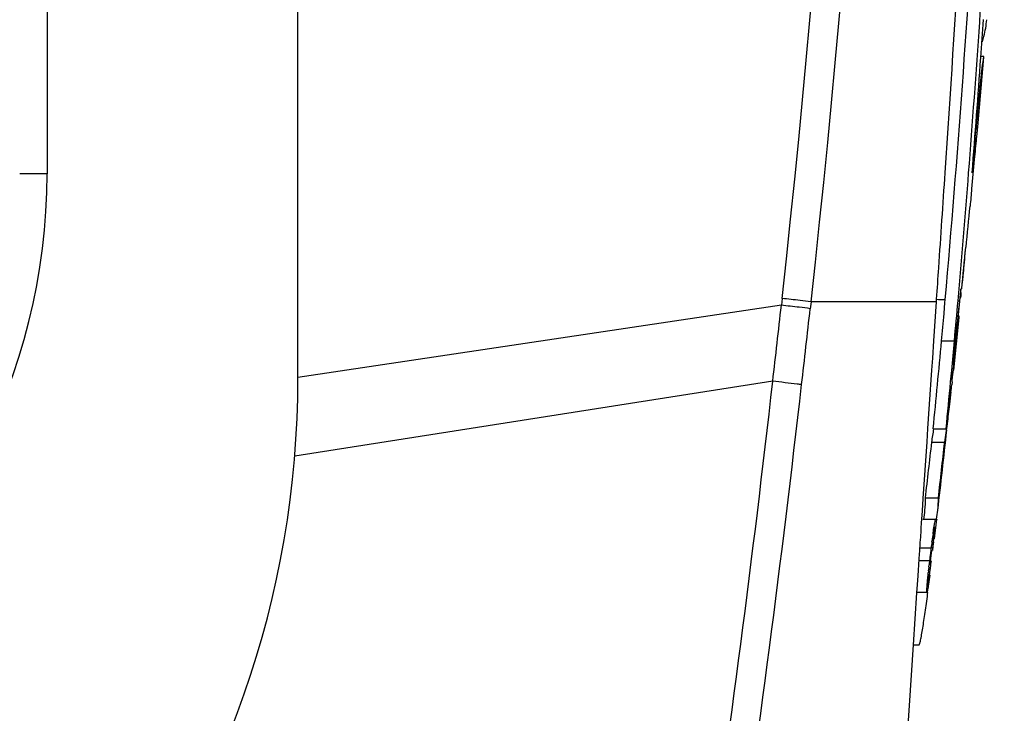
# Model space of a CAD drawing. Header units: millimetres. Extents: x 537 to 2248, y 801 to 1949.
# Tile 41 of 80: x 966 to 1012, y 1429 to 1461. Entities that reach past the tile are written whole.
import ezdxf

# ---------------------------------------------------------------- set-up
doc = ezdxf.new("R2010")
doc.units = ezdxf.units.MM
doc.header["$LTSCALE"] = 16.335
doc.layers.get('0').update_dxf_attribs({"linetype": 'CONTINUOUS'})
doc.layers.add('02___PRT_ALL_AXES', color=7, linetype='CONTINUOUS')

msp = doc.modelspace()

# ---------------------------------------------------------------- linework, layer by layer
at = {"color": 7, "linetype": 'Continuous'}
for p, q in [((966.889, 1616.087), (966.889, 1454.102)), ((978.661, 1444.539), (978.661, 1616.082)), ((1010.839, 1459.575), (1010.551, 1456.299)), ((1010.842, 1459.608), (1010.705, 1459.608)), ((1010.811, 1459.349), (1010.842, 1459.608)), ((1010.492, 1456.238), (1010.5, 1456.319)), ((1010.552, 1456.301), (1010.52, 1455.994)), ((1009.847, 1448.991), (1009.88, 1449.281)), ((1009.764, 1448.701), (1009.723, 1448.299)), ((1001.382, 1448.246), (1001.347, 1447.927)), ((1008.628, 1448.087), (1008.636, 1448.214)), ((1009.027, 1448.051), (1009.039, 1448.189)), ((1009.723, 1448.299), (1009.705, 1448.127)), ((1009.705, 1448.294), (1009.777, 1448.294)), ((1001.347, 1447.927), (978.661, 1444.539)), ((1002.739, 1448.087), (1002.703, 1447.767)), ((1008.628, 1448.087), (1002.739, 1448.087)), ((1008.505, 1446.261), (1008.628, 1448.087)), ((1008.982, 1447.535), (1009.027, 1448.051)), ((1009.68, 1447.883), (1009.594, 1447.048)), ((1009.705, 1448.127), (1009.663, 1448.127)), ((1009.686, 1447.945), (1009.68, 1447.883)), ((1009.705, 1448.127), (1009.686, 1447.945)), ((1009.683, 1447.351), (1009.422, 1444.876)), ((1009.594, 1447.048), (1009.51, 1446.248)), ((1008.449, 1445.442), (1008.505, 1446.261)), ((1008.866, 1446.252), (1009.469, 1446.252)), ((1009.48, 1445.969), (1009.424, 1445.438)), ((1009.51, 1446.248), (1009.48, 1445.969)), ((1008.412, 1444.883), (1008.449, 1445.442)), ((1009.366, 1444.964), (1009.429, 1444.964)), ((1008.304, 1443.283), (1008.412, 1444.883)), ((1009.291, 1444.333), (1009.341, 1444.864)), ((1009.367, 1444.441), (1009.375, 1444.515)), ((1009.375, 1444.515), (1009.397, 1444.718)), ((1009.418, 1444.84), (1009.422, 1444.876)), ((1000.943, 1444.363), (978.509, 1440.85)), ((1009.361, 1444.328), (1009.346, 1444.198)), ((1008.227, 1442.141), (1008.304, 1443.283)), ((1008.185, 1441.512), (1008.227, 1442.141)), ((1008.474, 1442.133), (1009.078, 1442.133)), ((1008.007, 1438.861), (1008.185, 1441.512)), ((1008.407, 1441.498), (1009.011, 1441.498)), ((1007.969, 1438.286), (1008.007, 1438.861)), ((1008.111, 1438.881), (1008.715, 1438.881)), ((1007.943, 1437.893), (1007.969, 1438.286)), ((1007.914, 1437.469), (1007.931, 1437.722)), ((1007.931, 1437.722), (1007.943, 1437.893)), ((1008.587, 1437.877), (1007.983, 1437.877)), ((1008.036, 1437.891), (1008.64, 1437.891)), ((1008.587, 1437.877), (1008.589, 1437.876)), ((1008.593, 1437.482), (1008.64, 1437.891)), ((1008.64, 1437.891), (1008.638, 1437.871)), ((1007.886, 1437.044), (1007.906, 1437.348)), ((1007.906, 1437.348), (1007.914, 1437.469)), ((1008.438, 1437.063), (1008.514, 1437.063)), ((1008.533, 1436.961), (1008.58, 1437.369)), ((1008.56, 1437.426), (1008.555, 1437.377)), ((1008.58, 1437.369), (1008.593, 1437.482)), ((1007.851, 1436.52), (1007.858, 1436.622)), ((1007.858, 1436.622), (1007.869, 1436.798)), ((1007.869, 1436.798), (1007.886, 1437.044)), ((1008.413, 1436.821), (1008.421, 1436.885)), ((1008.46, 1436.62), (1008.436, 1436.419)), ((1008.483, 1436.819), (1008.46, 1436.62)), ((1008.5, 1436.924), (1008.505, 1436.97)), ((1007.818, 1436.027), (1007.833, 1436.249)), ((1007.833, 1436.249), (1007.843, 1436.406)), ((1007.843, 1436.406), (1007.851, 1436.52)), ((1007.852, 1436.538), (1008.376, 1436.538)), ((1008.382, 1436.189), (1008.392, 1436.277)), ((1008.392, 1436.277), (1008.409, 1436.422)), ((1007.793, 1435.66), (1007.798, 1435.726)), ((1007.798, 1435.726), (1007.805, 1435.831)), ((1007.805, 1435.831), (1007.812, 1435.939)), ((1007.812, 1435.939), (1007.818, 1436.027)), ((1007.813, 1435.95), (1008.306, 1435.95)), ((1008.273, 1435.655), (1008.282, 1435.738)), ((1008.301, 1435.911), (1008.306, 1435.95)), ((1007.738, 1434.826), (1007.764, 1435.221)), ((1007.764, 1435.221), (1007.783, 1435.497)), ((1007.783, 1435.497), (1007.787, 1435.564)), ((1007.787, 1435.564), (1007.793, 1435.66)), ((1008.251, 1435.24), (1008.297, 1435.24)), ((1008.254, 1435.469), (1008.261, 1435.534)), ((1008.322, 1435.423), (1008.328, 1435.464)), ((1008.328, 1435.464), (1008.335, 1435.519)), ((1007.711, 1434.429), (1007.738, 1434.826)), ((1007.549, 1431.985), (1007.711, 1434.429)), ((1007.714, 1434.466), (1008.182, 1434.466)), ((1008.213, 1434.366), (1008.224, 1434.449)), ((1006.766, 1420.087), (1007.549, 1431.985)), ((1007.549, 1431.991), (1007.813, 1431.991))]:
    msp.add_line(p, q, dxfattribs=at)
for centre, radius, start, end in [((367.341, 1518.16), 637.884, 353.707608, 4.48023), ((369.331, 1518.168), 637.273, 353.686327, 4.492623), ((-4191.273, 1800.805), 5211.848, 356.186229, 356.676608), ((331.582, 1507.53), 680.051, 354.993991, 356.691463), ((285.495, 1510.724), 726.848, 355.534809, 356.652667), ((385.966, 1503.328), 626.273, 355.991595, 356.155172), ((507.924, 1494.727), 504.012, 355.38061, 355.99786), ((1454.697, 1414.323), 446.178, 174.6874, 174.88071), ((938.16, 1454.103), 28.729, 304.4822, 359.9992), ((966.864, 1259.582), 194.521, 89.99265, 90.37132), ((400.251, 1501.81), 611.747, 354.967099, 355.530381), ((345.042, 1516.41), 668.219, 354.352166, 354.519118), ((701.518, 1478.589), 309.745, 354.46137, 354.82472), ((1005.519, 1448.436), 4.254, 2.7327, 3.5673), ((1008.32, 1449.213), 1.543, 350.9701, 351.7421), ((401.564, 1501.708), 610.429, 354.7876, 354.965802), ((1007.27, 1448.428), 2.511, 356.9322, 359.8755), ((300.71, 1525.412), 704.909, 353.397607, 353.689159), ((270.69, 1529.233), 736.533, 353.370614, 353.64966), ((242.728, 1526.937), 771.032, 353.932299, 354.119651), ((406.012, 1501.265), 605.359, 354.785927, 354.907882), ((1005.424, 1447.793), 4.281, 354.0767, 355.1341), ((503.586, 1492.234), 507.367, 354.33296, 354.80022), ((438.998, 1498.304), 572.841, 354.64713, 354.78655), ((1004.791, 1445.312), 4.651, 359.5904, 1.53), ((1007.827, 1445.047), 1.604, 354.2438, 357.0183), ((1004.769, 1445.313), 4.673, 355.7169, 357.6504), ((1004.788, 1445.312), 4.654, 357.651, 359.5897), ((933.661, 1444.539), 45, 283.8865, 0), ((1004.999, 1444.654), 4.374, 355.7234, 0.2932), ((1005.443, 1444.657), 3.929, 0.2827, 2.7602), ((1007.773, 1445.054), 1.659, 348.3047, 352.591), ((1007.816, 1445.048), 1.615, 353.892, 354.2461), ((294.017, 1524.158), 711.417, 349.55619, 353.559955), ((274.741, 1526.726), 732.222, 349.632188, 353.528834), ((531.392, 1489.55), 480.034, 354.33116, 354.595), ((936.617, 1452.611), 73.214, 352.85823, 353.40107), ((972.445, 1447.294), 37.023, 353.7724, 354.688), ((972.25, 1447.316), 37.219, 352.36, 353.7719), ((936.473, 1452.63), 73.36, 352.31613, 352.85822), ((971.471, 1447.347), 37.397, 351.0011, 351.9854), ((971.976, 1447.353), 37.496, 351.0159, 352.3599), ((242.548, 1526.938), 771.252, 353.400977, 353.681712), ((242.734, 1526.936), 770.425, 353.43709, 353.632925), ((242.733, 1526.936), 771.027, 353.442232, 353.637912), ((1004.142, 1438.763), 3.971, 353.3889, 1.7023), ((1004.73, 1438.765), 3.986, 353.3941, 1.6751), ((242.548, 1526.938), 770.652, 353.363246, 353.395817), ((1004.586, 1438.783), 4.132, 347.5847, 353.3755), ((1041.829, 1432.398), 33.707, 171.8244, 172.3496), ((981.607, 1439.723), 27.039, 354.1554, 354.3528), ((1051.354, 1431.125), 43.318, 172.4444, 172.821), ((953.385, 1442.761), 55.424, 353.4304, 353.6486), ((967.306, 1441.213), 41.416, 353.6459, 354.0561), ((1056.312, 1430.513), 48.313, 173.3011, 173.5384), ((1055.241, 1430.638), 47.235, 173.0609, 173.3), ((1054.316, 1430.752), 46.303, 172.8207, 173.062), ((1056.738, 1430.464), 48.742, 173.5844, 173.7892), ((957.419, 1442.131), 51.343, 352.7033, 353.0644), ((994.201, 1437.602), 14.274, 352.4602, 352.6923), ((985.184, 1438.759), 23.366, 352.6914, 353.0225), ((1050.216, 1431.149), 42.184, 174.1214, 174.2502), ((1054.467, 1430.708), 46.458, 173.888, 174.0376), ((871.627, 1452.395), 137.771, 352.68067, 352.85558), ((981.929, 1438.935), 26.626, 352.0234, 352.4196), ((968.714, 1440.688), 39.957, 352.5661, 352.6981)]:
    msp.add_arc(centre, radius, start, end, dxfattribs=at)
for points, knots in [([(1010.783, 1460.289), (1010.809, 1460.375), (1010.905, 1460.716), (1010.965, 1461.068), (1010.987, 1461.331)], [0, 0, 0, 0, 0.254414, 1, 1, 1, 1]), ([(1010.5, 1456.319), (1010.559, 1456.941), (1010.658, 1457.951), (1010.766, 1458.961), (1010.811, 1459.349)], [0, 0, 0, 0, 0.615305, 1, 1, 1, 1]), ([(1010.541, 1456.227), (1010.542, 1456.239), (1010.545, 1456.26), (1010.548, 1456.285), (1010.551, 1456.299), (1010.551, 1456.306), (1010.552, 1456.307)], [0, 0, 0, 0, 0.451674, 0.761879, 0.939634, 1, 1, 1, 1]), ([(1010.52, 1455.994), (1010.512, 1455.917), (1010.471, 1455.506), (1010.432, 1455.096), (1010.401, 1454.762)], [0, 0, 0, 0, 0.187176, 1, 1, 1, 1]), ([(1010.401, 1454.762), (1010.359, 1454.306), (1010.293, 1453.58), (1010.231, 1452.853), (1010.205, 1452.582)], [0, 0, 0, 0, 0.626659, 1, 1, 1, 1]), ([(1008.636, 1448.214), (1008.669, 1448.705), (1008.803, 1450.682), (1008.935, 1452.66), (1009.034, 1454.146)], [0, 0, 0, 0, 0.248562, 1, 1, 1, 1]), ([(1009.88, 1449.281), (1009.889, 1449.364), (1009.932, 1449.82), (1009.969, 1450.277), (1010, 1450.65)], [0, 0, 0, 0, 0.182781, 1, 1, 1, 1]), ([(1009.777, 1448.538), (1009.777, 1448.545), (1009.772, 1448.579), (1009.769, 1448.612), (1009.767, 1448.639)], [0, 0, 0, 0, 0.209691, 1, 1, 1, 1]), ([(1002.739, 1448.087), (1002.568, 1448.11), (1002.115, 1448.163), (1001.663, 1448.215), (1001.382, 1448.246)], [0, 0, 0, 0, 0.379759, 1, 1, 1, 1]), ([(1009.039, 1448.189), (1009.015, 1448.189), (1008.885, 1448.188), (1008.755, 1448.188), (1008.65, 1448.19)], [0, 0, 0, 0, 0.186829, 1, 1, 1, 1]), ([(1009.781, 1448.423), (1009.781, 1448.433), (1009.781, 1448.472), (1009.78, 1448.51), (1009.777, 1448.538)], [0, 0, 0, 0, 0.26842, 1, 1, 1, 1]), ([(1002.703, 1447.767), (1002.532, 1447.791), (1002.08, 1447.843), (1001.627, 1447.896), (1001.347, 1447.927)], [0, 0, 0, 0, 0.379774, 1, 1, 1, 1]), ([(1002.298, 1444.203), (1002.231, 1444.211), (1001.78, 1444.264), (1001.329, 1444.316), (1000.945, 1444.36)], [0, 0, 0, 0, 0.148621, 1, 1, 1, 1]), ([(1008.464, 1437.191), (1008.47, 1437.234), (1008.492, 1437.382), (1008.515, 1437.529), (1008.533, 1437.633)], [0, 0, 0, 0, 0.291985, 1, 1, 1, 1]), ([(1008.533, 1437.633), (1008.535, 1437.646), (1008.543, 1437.693), (1008.552, 1437.739), (1008.558, 1437.771)], [0, 0, 0, 0, 0.285371, 1, 1, 1, 1]), ([(1008.558, 1437.771), (1008.56, 1437.78), (1008.566, 1437.808), (1008.572, 1437.836), (1008.577, 1437.854)], [0, 0, 0, 0, 0.313432, 1, 1, 1, 1]), ([(1008.577, 1437.854), (1008.579, 1437.86), (1008.581, 1437.866), (1008.585, 1437.877), (1008.587, 1437.877)], [0, 0, 0, 0, 0.710314, 1, 1, 1, 1]), ([(1008.514, 1437.063), (1008.516, 1437.083), (1008.523, 1437.159), (1008.53, 1437.234), (1008.535, 1437.289)], [0, 0, 0, 0, 0.276321, 1, 1, 1, 1]), ([(1008.535, 1437.289), (1008.536, 1437.296), (1008.538, 1437.323), (1008.54, 1437.35), (1008.541, 1437.369)], [0, 0, 0, 0, 0.271523, 1, 1, 1, 1]), ([(1008.541, 1437.369), (1008.542, 1437.38), (1008.544, 1437.414), (1008.546, 1437.448), (1008.546, 1437.47)], [0, 0, 0, 0, 0.329252, 1, 1, 1, 1]), ([(1008.546, 1437.47), (1008.545, 1437.476), (1008.545, 1437.482), (1008.544, 1437.493), (1008.542, 1437.493)], [0, 0, 0, 0, 0.736727, 1, 1, 1, 1]), ([(1008.362, 1436.035), (1008.364, 1436.046), (1008.371, 1436.097), (1008.377, 1436.149), (1008.382, 1436.189)], [0, 0, 0, 0, 0.218788, 1, 1, 1, 1]), ([(1008.337, 1435.902), (1008.338, 1435.904), (1008.344, 1435.923), (1008.347, 1435.942), (1008.35, 1435.958)], [0, 0, 0, 0, 0.142666, 1, 1, 1, 1]), ([(1008.35, 1435.958), (1008.351, 1435.964), (1008.355, 1435.989), (1008.359, 1436.015), (1008.362, 1436.035)], [0, 0, 0, 0, 0.20546, 1, 1, 1, 1]), ([(1008.182, 1434.466), (1008.181, 1434.466), (1008.178, 1434.472), (1008.177, 1434.482), (1008.176, 1434.501), (1008.176, 1434.541), (1008.179, 1434.61), (1008.185, 1434.714), (1008.195, 1434.847), (1008.209, 1435.005), (1008.225, 1435.184), (1008.238, 1435.309), (1008.244, 1435.375)], [0, 0, 0, 0, 0.004955, 0.01717, 0.03734, 0.065679, 0.147732, 0.263476, 0.410353, 0.584996, 0.783109, 1, 1, 1, 1]), ([(1008.229, 1434.856), (1008.231, 1434.856), (1008.235, 1434.866), (1008.24, 1434.881), (1008.246, 1434.913), (1008.254, 1434.955), (1008.263, 1435.011), (1008.278, 1435.107), (1008.289, 1435.185), (1008.297, 1435.24)], [0, 0, 0, 0, 0.017653, 0.063964, 0.14185, 0.253047, 0.398001, 0.573346, 1, 1, 1, 1]), ([(1008.254, 1434.858), (1008.246, 1434.801), (1008.235, 1434.721), (1008.219, 1434.623), (1008.209, 1434.566), (1008.201, 1434.524), (1008.194, 1434.492), (1008.188, 1434.476), (1008.185, 1434.466), (1008.182, 1434.466)], [0, 0, 0, 0, 0.431817, 0.605612, 0.747501, 0.857247, 0.934923, 0.981603, 1, 1, 1, 1]), ([(1007.813, 1431.994), (1007.82, 1431.994), (1007.832, 1432.017), (1007.847, 1432.056), (1007.865, 1432.125), (1007.885, 1432.216), (1007.908, 1432.33), (1007.942, 1432.516), (1007.987, 1432.783), (1008.041, 1433.136), (1008.098, 1433.524), (1008.156, 1433.937), (1008.194, 1434.221), (1008.213, 1434.366)], [0, 0, 0, 0, 0.008288, 0.026535, 0.055542, 0.09488, 0.143335, 0.199624, 0.330669, 0.480577, 0.644405, 0.818053, 1, 1, 1, 1])]:
    msp.add_open_spline(points, degree=3, knots=knots, dxfattribs=at)
msp.add_open_spline([(1010.436, 1455.635), (1010.455, 1455.836), (1010.473, 1456.037), (1010.492, 1456.238)], degree=3, dxfattribs=at)
at = {"layer": '02___PRT_ALL_AXES', "color": 7, "linetype": 'Continuous'}
msp.add_line((978.661, 1444.539), (978.661, 1616.087), dxfattribs=at)
msp.add_arc((933.661, 1444.539), 45, 283.8865, 0, dxfattribs=at)

doc.saveas('drawing.dxf')
